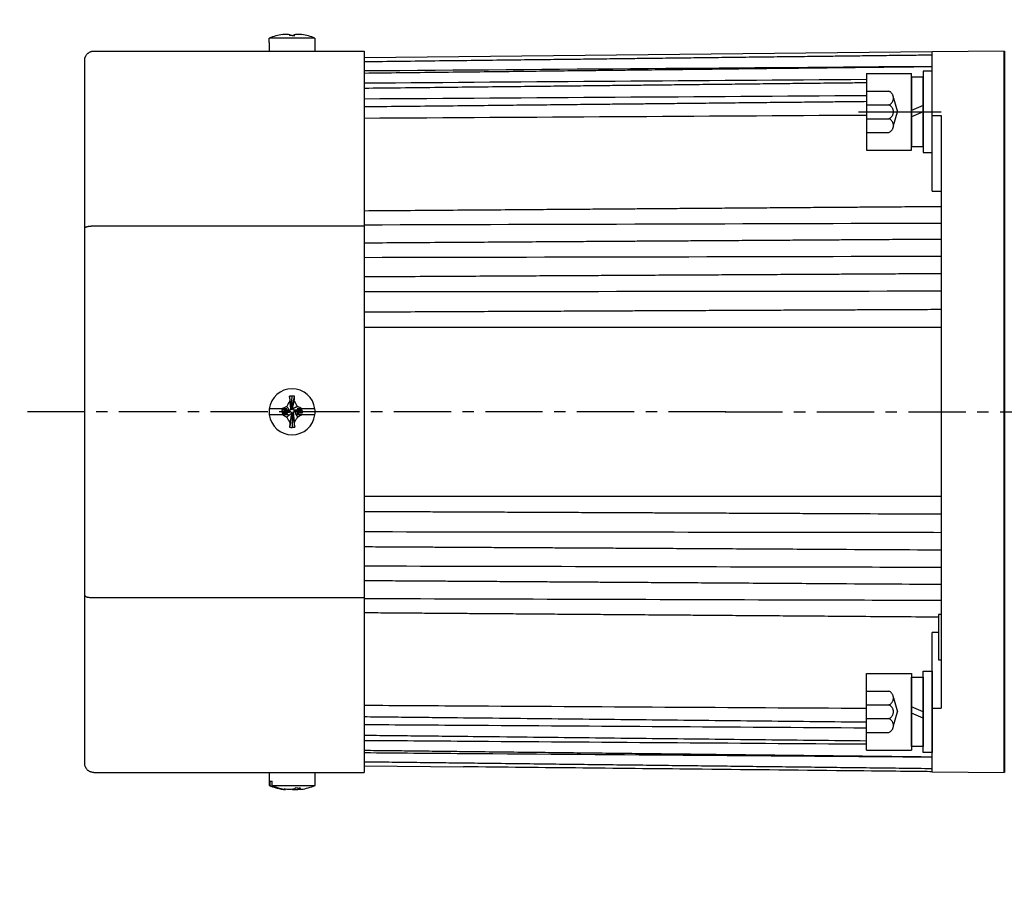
# Model space of a CAD drawing. Header units: inches. Extents: x -753 to 5070, y -3075 to 1581.
# Tile 86 of 178: x 2752 to 2861, y -1381 to -1286. Entities that reach past the tile are written whole.
import ezdxf

# ---------------------------------------------------------------- set-up
doc = ezdxf.new("R2010")
doc.units = ezdxf.units.IN
doc.header["$LTSCALE"] = 10
doc.header["$MEASUREMENT"] = 0
doc.linetypes.add('CENTER', pattern=[10.16, 6.35, -1.27, 1.27, -1.27])
doc.linetypes.add('HIDDEN', pattern=[1.905, 1.27, -0.635])
for name, color, linetype in [('1轮廓实线层', 7, 'Continuous'), ('3中心线层', 1, 'CENTER'), ('4虚线层', 6, 'HIDDEN'), ('7标注层', 4, 'Continuous')]:
    doc.layers.add(name, color=color, linetype=linetype)
doc.layers.add('图层2', color=4, linetype='Continuous', lineweight=40)
doc.styles.add('PC_TEXTSTYLE', font='isocp.shx', dxfattribs={"width": 0.8, "bigfont": 'HZFS.SHX'})
doc.styles.add('TH_GBDIM', font='romans.shx', dxfattribs={"width": 0.8, "bigfont": 'gbcbig.shx'})
doc.dimstyles.new('角度标注', dxfattribs={"dimtxt": 3.5, "dimasz": 3, "dimexe": 2, "dimexo": 0, "dimgap": 1, "dimtad": 1, "dimtih": 1, "dimtoh": 1, "dimdsep": 46, "dimtxsty": 'PC_TEXTSTYLE', "dimsah": 1, "dimcen": 0.09, "dimclrd": 4, "dimclrt": 3, "dimadec": 0, "dimazin": 0, "dimtfac": 0.7, "dimtmove": 0, "dimatfit": 0, "dimfxl": 1, "dimtzin": 0, "dimarcsym": 0})

# ---------------------------------------------------------------- blocks, each defined once
blk = doc.blocks.new('*D254')
at = {"layer": '7标注层', "color": 0, "lineweight": -2, "ltscale": 0.2, "transparency": 16777216}
blk.add_line((2899.28, -1371.35), (2889.54, -1381.09), dxfattribs=at)
at = {"layer": '7标注层', "color": 4, "lineweight": -2, "ltscale": 0.2, "transparency": 16777216}
for start, end in [(182.4152, 199.2685), (205.8089, 222.5848)]:
    blk.add_arc((2941.28, -1329.35), 71.17, start, end, dxfattribs=at)
at = {"layer": '7标注层', "color": 4, "ltscale": 0.2, "transparency": 16777216}
for points in [[(2869.67, -1332.36), (2870.67, -1332.34), (2870.11, -1329.35)], [(2889.24, -1377.17), (2888.52, -1377.86), (2890.95, -1379.68)]]:
    blk.add_solid(points, dxfattribs=at)
at = {"layer": 'Defpoints', "color": 0, "ltscale": 0.2, "transparency": 16777216}
for p in [(2984.77, -1285.86), (2768.25, -1329.35), (2994.04, -1329.35), (2872.53, -1347.77), (2899.28, -1371.35)]:
    blk.add_point(p, dxfattribs=at)
at = {"layer": '7标注层', "color": 3, "ltscale": 0.2, "transparency": 16777216, "insert": (2875.53, -1356.59), "char_height": 5.5, "attachment_point": 5, "style": 'TH_GBDIM'}
blk.add_mtext('45°', dxfattribs=at)
blk = doc.blocks.new('GB93_5_0.65_R')
at = {"layer": '1轮廓实线层'}
for p, q in [((3.85, 1.3), (-3.85, 1.3)), ((-3.85, 1.3), (-3.85, 0)), ((0, 0), (-0.56, 1.3)), ((0.7, 0), (0.14, 1.3)), ((3.85, 0), (3.85, 1.3)), ((-3.85, 0), (3.85, 0))]:
    blk.add_line(p, q, dxfattribs=at)

msp = doc.modelspace()

# ---------------------------------------------------------------- linework, layer by layer
at = {"layer": '1轮廓实线层'}
for p, q in [((2779.733, -1288.378), (2779.753, -1288.378)), ((2779.733, -1288.378), (2779.733, -1289.353)), ((2784.813, -1287.903), (2779.753, -1287.903)), ((2779.753, -1288.378), (2779.753, -1287.903)), ((2784.813, -1287.903), (2784.813, -1288.378)), ((2784.833, -1288.378), (2784.813, -1288.378)), ((2784.833, -1289.353), (2784.833, -1288.378)), ((2760.283, -1289.353), (2790.283, -1289.353)), ((2790.283, -1289.353), (2790.283, -1308.737)), ((2853.282, -1289.436), (2790.283, -1290.09)), ((2861.283, -1289.353), (2853.283, -1289.436)), ((2853.283, -1296.492), (2853.283, -1289.436)), ((2861.283, -1369.353), (2861.283, -1289.353)), ((2759.283, -1308.981), (2759.283, -1290.353)), ((2845.983, -1291.833), (2850.983, -1291.833)), ((2845.983, -1291.833), (2845.983, -1300.333)), ((2850.983, -1300.333), (2850.983, -1291.833)), ((2853.283, -1291.583), (2852.283, -1291.583)), ((2852.283, -1291.583), (2852.283, -1293.433)), ((2853.283, -1291.583), (2852.283, -1291.583)), ((2852.283, -1291.583), (2852.283, -1293.433)), ((2853.283, -1293.433), (2853.283, -1291.583)), ((2853.283, -1293.433), (2853.283, -1291.583)), ((2852.283, -1293.433), (2852.283, -1298.733)), ((2852.283, -1293.433), (2852.283, -1298.733)), ((2853.283, -1298.733), (2853.283, -1293.433)), ((2853.283, -1298.733), (2853.283, -1293.433)), ((2853.283, -1304.877), (2853.283, -1296.492)), ((2853.283, -1296.492), (2854.283, -1296.496)), ((2854.283, -1296.496), (2854.283, -1329.353)), ((2852.283, -1298.733), (2852.283, -1300.583)), ((2852.283, -1298.733), (2852.283, -1300.583)), ((2853.283, -1300.583), (2853.283, -1298.733)), ((2853.283, -1300.583), (2853.283, -1298.733)), ((2845.983, -1300.333), (2850.983, -1300.333)), ((2852.283, -1300.583), (2853.283, -1300.583)), ((2852.283, -1300.583), (2853.283, -1300.583)), ((2759.283, -1349.724), (2759.283, -1308.981)), ((2760.283, -1308.737), (2790.283, -1308.737)), ((2790.283, -1308.737), (2790.283, -1349.968)), ((2782.224, -1328.757), (2782.276, -1327.608)), ((2781.186, -1329.034), (2779.753, -1329.034)), ((2782.219, -1328.868), (2782.283, -1328.868)), ((2784.813, -1329.034), (2783.376, -1329.034)), ((2779.753, -1329.671), (2781.207, -1329.671)), ((2781.136, -1329.142), (2781.136, -1329.334)), ((2781.901, -1329.251), (2781.136, -1329.142)), ((2781.901, -1329.314), (2781.136, -1329.334)), ((2781.901, -1329.314), (2781.901, -1329.251)), ((2782.347, -1329.633), (2782.283, -1329.633)), ((2782.342, -1329.759), (2782.29, -1331.078)), ((2782.666, -1329.187), (2782.666, -1329.251)), ((2782.811, -1329.203), (2783.431, -1329.27)), ((2783.362, -1329.671), (2784.813, -1329.671)), ((2783.431, -1329.461), (2783.431, -1329.27)), ((2854.283, -1329.353), (2854.283, -1362.209)), ((2759.283, -1368.353), (2759.283, -1349.724)), ((2760.283, -1349.968), (2790.283, -1349.968)), ((2790.283, -1349.968), (2790.283, -1369.353)), ((2853.983, -1351.853), (2853.983, -1356.853)), ((2854.283, -1351.853), (2853.983, -1351.853)), ((2853.283, -1362.213), (2853.283, -1353.829)), ((2853.983, -1356.853), (2854.283, -1356.853)), ((2845.983, -1366.873), (2845.983, -1358.373)), ((2845.983, -1358.373), (2850.983, -1358.373)), ((2850.983, -1358.373), (2850.983, -1366.873)), ((2852.283, -1359.973), (2852.283, -1358.123)), ((2852.283, -1358.123), (2853.283, -1358.123)), ((2852.283, -1359.973), (2852.283, -1358.123)), ((2852.283, -1358.123), (2853.283, -1358.123)), ((2853.283, -1358.123), (2853.283, -1359.973)), ((2853.283, -1358.123), (2853.283, -1359.973)), ((2852.283, -1365.273), (2852.283, -1359.973)), ((2852.283, -1365.273), (2852.283, -1359.973)), ((2853.283, -1359.973), (2853.283, -1365.273)), ((2853.283, -1359.973), (2853.283, -1365.273)), ((2853.283, -1362.213), (2854.283, -1362.209)), ((2853.283, -1369.27), (2853.283, -1362.213)), ((2852.283, -1367.123), (2852.283, -1365.273)), ((2852.283, -1367.123), (2852.283, -1365.273)), ((2853.283, -1365.273), (2853.283, -1367.123)), ((2853.283, -1365.273), (2853.283, -1367.123)), ((2845.983, -1366.873), (2850.983, -1366.873)), ((2853.283, -1367.123), (2852.283, -1367.123)), ((2853.283, -1367.123), (2852.283, -1367.123)), ((2760.283, -1369.353), (2790.283, -1369.353)), ((2779.733, -1369.353), (2779.733, -1370.802)), ((2784.833, -1370.802), (2784.833, -1369.353)), ((2790.283, -1368.615), (2801.283, -1368.729)), ((2853.283, -1369.27), (2861.283, -1369.353)), ((2779.824, -1370.328), (2779.824, -1370.802)), ((2779.824, -1370.328), (2780.068, -1370.328)), ((2780.068, -1370.802), (2780.068, -1370.328)), ((2779.824, -1370.802), (2779.733, -1370.802)), ((2780.068, -1370.802), (2784.833, -1370.802))]:
    msp.add_line(p, q, dxfattribs=at)
for centre, radius, start, end in [((2782.283, -1294.153), 6.742, 99.18112, 112.03874), ((2782.283, -1294.153), 6.742, 67.96126, 80.79176), ((2782.283, -1329.353), 2.55, 7.18076, 172.81924), ((2782.283, -1329.353), 2.55, 172.81924, 187.18076), ((2782.283, -1329.353), 2.55, 352.81924, 7.18076), ((2782.283, -1329.353), 2.55, 187.18076, 352.81924), ((2782.283, -1364.553), 6.75, 247.8039, 261.19704), ((2782.283, -1364.553), 6.75, 278.74451, 292.1961)]:
    msp.add_arc(centre, radius, start, end, dxfattribs=at)
for centre, major_axis, ratio, start_param, end_param in [((2782.283, -1292.314), (-6.112, 0), 0.7668657, 4.7111901, 4.7584334), ((2782.283, -1331.325), (6.292, 0), 0.5908254, 1.5262082, 1.571988), ((2782.283, -1327.155), (-6.112, 0), 0.6418076, 1.5247519, 1.5719952), ((2782.161, -1364.553), (0, 6.742), 0.923728, 2.7569441, 2.9787836), ((2782.405, -1364.553), (0, -6.742), 0.923728, 5.8985368, 6.1224713), ((2781.441, -1366.392), (5.557, -2.543), 0.7083753, 5.2848247, 5.332068)]:
    msp.add_ellipse(centre, major_axis=major_axis, ratio=ratio, start_param=start_param, end_param=end_param, dxfattribs=at)
for points, degree, knots in [([(2781.207, -1287.497), (2781.288, -1287.486), (2781.368, -1287.477), (2781.531, -1287.463), (2781.613, -1287.458), (2781.695, -1287.454)], 3, [0, 0, 0, 0, 0.5, 0.5, 1, 1, 1, 1]), ([(2781.695, -1287.454), (2781.751, -1287.459), (2781.808, -1287.466), (2781.923, -1287.487), (2781.981, -1287.501), (2782.039, -1287.518)], 3, [0, 0, 0, 0, 0.5, 0.5, 1, 1, 1, 1]), ([(2782.53, -1287.515), (2782.59, -1287.499), (2782.648, -1287.486), (2782.764, -1287.466), (2782.82, -1287.458), (2782.876, -1287.454)], 3, [0, 0, 0, 0, 0.5, 0.5, 1, 1, 1, 1]), ([(2759.283, -1290.353), (2759.283, -1290.349), (2759.283, -1290.345), (2759.283, -1290.337), (2759.283, -1290.324), (2759.284, -1290.296), (2759.286, -1290.272), (2759.291, -1290.224), (2759.296, -1290.192), (2759.308, -1290.128), (2759.316, -1290.096), (2759.335, -1290.034), (2759.345, -1290.004), (2759.382, -1289.914), (2759.412, -1289.857), (2759.484, -1289.747), (2759.525, -1289.697), (2759.594, -1289.627), (2759.618, -1289.605), (2759.656, -1289.574), (2759.669, -1289.563), (2759.695, -1289.543), (2759.709, -1289.534), (2759.777, -1289.488), (2759.835, -1289.456), (2759.911, -1289.424), (2759.926, -1289.418), (2759.958, -1289.407), (2759.973, -1289.402), (2760.021, -1289.387), (2760.053, -1289.379), (2760.15, -1289.359), (2760.216, -1289.353), (2760.283, -1289.353)], 3, [0, 0, 0, 0, 0.0078125, 0.0078125, 0.015625, 0.03125, 0.0625, 0.0625, 0.125, 0.125, 0.1875, 0.1875, 0.25, 0.25, 0.375, 0.375, 0.5, 0.5, 0.5625, 0.5625, 0.59375, 0.59375, 0.625, 0.625, 0.75, 0.75, 0.78125, 0.78125, 0.8125, 0.8125, 0.875, 0.875, 1, 1, 1, 1]), ([(2853.283, -1289.798), (2852.609, -1289.806), (2851.023, -1289.825), (2848.621, -1289.853), (2846.172, -1289.882), (2844.008, -1289.908), (2842.139, -1289.93), (2840.545, -1289.949), (2839.139, -1289.966), (2837.815, -1289.981), (2835.892, -1290.004), (2833.385, -1290.034), (2830.379, -1290.07), (2827.994, -1290.098), (2826.233, -1290.119), (2824.989, -1290.134), (2823.645, -1290.15), (2822.08, -1290.168), (2820.21, -1290.19), (2818.034, -1290.216), (2815.551, -1290.246), (2812.762, -1290.279), (2809.667, -1290.315), (2806.266, -1290.356), (2802.558, -1290.4), (2798.543, -1290.447), (2794.418, -1290.496), (2791.631, -1290.53), (2790.284, -1290.546)], 3, [0, 0, 0, 0, 0.032088, 0.0755105, 0.1143923, 0.1487336, 0.1785342, 0.2033829, 0.2246333, 0.2455287, 0.2664241, 0.3161751, 0.3649489, 0.4095693, 0.4297077, 0.4488031, 0.4688516, 0.4936696, 0.5233503, 0.5578936, 0.5972996, 0.6415684, 0.6906998, 0.7446939, 0.8035507, 0.8672702, 0.9358525, 1, 1, 1, 1]), ([(2853.283, -1291.089), (2852.609, -1291.097), (2851.023, -1291.115), (2848.621, -1291.143), (2846.172, -1291.171), (2844.008, -1291.196), (2842.139, -1291.217), (2840.545, -1291.236), (2839.139, -1291.252), (2837.815, -1291.267), (2835.892, -1291.289), (2833.385, -1291.318), (2830.379, -1291.353), (2827.994, -1291.381), (2826.233, -1291.401), (2824.989, -1291.415), (2823.645, -1291.431), (2822.08, -1291.449), (2820.21, -1291.47), (2818.034, -1291.495), (2815.551, -1291.524), (2812.762, -1291.556), (2809.667, -1291.592), (2806.265, -1291.631), (2802.558, -1291.674), (2798.543, -1291.72), (2794.418, -1291.768), (2791.631, -1291.8), (2790.284, -1291.815)], 3, [0, 0, 0, 0, 0.0320881, 0.0755106, 0.1143925, 0.1487338, 0.1785344, 0.2033832, 0.2246336, 0.245529, 0.2664245, 0.3161756, 0.3649494, 0.4095699, 0.4297083, 0.4488037, 0.4688523, 0.4936703, 0.523351, 0.5578944, 0.5973005, 0.6415693, 0.6907008, 0.7446949, 0.8035518, 0.8672714, 0.9358537, 1, 1, 1, 1]), ([(2845.983, -1292.869), (2845.293, -1292.877), (2843.977, -1292.892), (2842.139, -1292.912), (2840.545, -1292.93), (2839.139, -1292.945), (2837.815, -1292.96), (2835.892, -1292.981), (2833.385, -1293.009), (2830.379, -1293.042), (2827.994, -1293.069), (2826.233, -1293.088), (2824.989, -1293.102), (2823.645, -1293.117), (2822.08, -1293.134), (2820.21, -1293.155), (2818.034, -1293.179), (2815.551, -1293.207), (2812.762, -1293.238), (2809.667, -1293.272), (2806.265, -1293.31), (2802.558, -1293.351), (2798.543, -1293.395), (2794.418, -1293.441), (2791.631, -1293.472), (2790.284, -1293.487)], 3, [0.05843712, 0.05843712, 0.05843712, 0.05843712, 0.09343373, 0.12517041, 0.15163347, 0.17426442, 0.19651734, 0.21877026, 0.27175341, 0.32369581, 0.37121504, 0.39266168, 0.41299752, 0.43434853, 0.46077876, 0.49238761, 0.52917506, 0.57114112, 0.61828579, 0.67060907, 0.72811097, 0.79079147, 0.85865058, 0.93168831, 1, 1, 1, 1]), ([(2845.983, -1294.954), (2845.293, -1294.962), (2843.977, -1294.976), (2842.139, -1294.995), (2840.545, -1295.012), (2839.139, -1295.027), (2837.815, -1295.041), (2835.892, -1295.061), (2833.385, -1295.087), (2830.379, -1295.119), (2827.994, -1295.144), (2826.233, -1295.163), (2824.988, -1295.176), (2823.645, -1295.19), (2822.08, -1295.207), (2820.21, -1295.226), (2818.034, -1295.249), (2815.551, -1295.275), (2812.762, -1295.305), (2809.667, -1295.337), (2806.265, -1295.373), (2802.557, -1295.412), (2798.543, -1295.455), (2794.418, -1295.498), (2791.631, -1295.528), (2790.284, -1295.542)], 3, [0.05111562, 0.05111562, 0.05111562, 0.05111562, 0.08638444, 0.11836786, 0.14503667, 0.16784358, 0.19026952, 0.21269547, 0.26609058, 0.31843685, 0.36632557, 0.38793899, 0.40843297, 0.42995002, 0.45658578, 0.48844041, 0.52551391, 0.56780629, 0.61531754, 0.66804766, 0.72599666, 0.78916453, 0.85755128, 0.93115689, 1, 1, 1, 1]), ([(2854.283, -1306.607), (2853.276, -1306.614), (2851.357, -1306.629), (2848.621, -1306.649), (2846.172, -1306.668), (2844.008, -1306.684), (2842.139, -1306.698), (2840.545, -1306.71), (2839.138, -1306.72), (2837.815, -1306.73), (2835.892, -1306.745), (2833.384, -1306.763), (2830.378, -1306.786), (2827.994, -1306.804), (2826.233, -1306.817), (2824.988, -1306.826), (2823.645, -1306.836), (2822.08, -1306.848), (2820.21, -1306.862), (2818.034, -1306.878), (2815.551, -1306.897), (2812.762, -1306.918), (2809.667, -1306.941), (2806.265, -1306.967), (2802.557, -1306.994), (2798.543, -1307.024), (2794.418, -1307.055), (2791.63, -1307.076), (2790.284, -1307.086)], 3, [0, 0, 0, 0, 0.047214, 0.0899584, 0.128233, 0.1620379, 0.191373, 0.2158337, 0.2367522, 0.2573212, 0.2778903, 0.3268643, 0.3748763, 0.4187999, 0.4386237, 0.4574208, 0.4771563, 0.5015866, 0.5308037, 0.5648075, 0.6035981, 0.6471754, 0.6955395, 0.7486903, 0.8066279, 0.8693522, 0.9368633, 1, 1, 1, 1]), ([(2759.283, -1308.981), (2759.283, -1308.98), (2759.283, -1308.979), (2759.283, -1308.977), (2759.283, -1308.974), (2759.284, -1308.967), (2759.286, -1308.961), (2759.291, -1308.949), (2759.296, -1308.942), (2759.308, -1308.926), (2759.316, -1308.918), (2759.335, -1308.903), (2759.345, -1308.896), (2759.382, -1308.874), (2759.412, -1308.86), (2759.484, -1308.833), (2759.525, -1308.821), (2759.594, -1308.804), (2759.618, -1308.798), (2759.656, -1308.791), (2759.669, -1308.788), (2759.695, -1308.783), (2759.709, -1308.781), (2759.777, -1308.77), (2759.835, -1308.762), (2759.911, -1308.755), (2759.926, -1308.753), (2759.958, -1308.75), (2759.973, -1308.749), (2760.021, -1308.745), (2760.053, -1308.744), (2760.15, -1308.739), (2760.216, -1308.737), (2760.283, -1308.737)], 3, [0, 0, 0, 0, 0.0078125, 0.0078125, 0.015625, 0.03125, 0.0625, 0.0625, 0.125, 0.125, 0.1875, 0.1875, 0.25, 0.25, 0.375, 0.375, 0.5, 0.5, 0.5625, 0.5625, 0.59375, 0.59375, 0.625, 0.625, 0.75, 0.75, 0.78125, 0.78125, 0.8125, 0.8125, 0.875, 0.875, 1, 1, 1, 1]), ([(2854.283, -1310.226), (2853.276, -1310.233), (2851.357, -1310.245), (2848.621, -1310.263), (2846.172, -1310.279), (2844.008, -1310.294), (2842.139, -1310.306), (2840.545, -1310.316), (2839.138, -1310.325), (2837.815, -1310.334), (2835.892, -1310.347), (2833.384, -1310.363), (2830.378, -1310.383), (2827.994, -1310.398), (2826.233, -1310.41), (2824.988, -1310.418), (2823.645, -1310.427), (2822.08, -1310.437), (2820.21, -1310.449), (2818.033, -1310.464), (2815.551, -1310.48), (2812.762, -1310.498), (2809.667, -1310.518), (2806.265, -1310.541), (2802.557, -1310.565), (2798.543, -1310.591), (2794.418, -1310.618), (2791.63, -1310.637), (2790.284, -1310.645)], 3, [0, 0, 0, 0, 0.0472142, 0.0899587, 0.1282334, 0.1620384, 0.1913737, 0.2158344, 0.236753, 0.2573221, 0.2778913, 0.3268654, 0.3748776, 0.4188013, 0.4386252, 0.4574223, 0.4771579, 0.5015883, 0.5308054, 0.5648094, 0.6036001, 0.6471776, 0.6955418, 0.7486928, 0.8066306, 0.8693551, 0.9368664, 1, 1, 1, 1]), ([(2854.283, -1314.044), (2853.276, -1314.05), (2851.357, -1314.06), (2848.621, -1314.075), (2846.172, -1314.089), (2844.008, -1314.101), (2842.139, -1314.112), (2840.545, -1314.12), (2839.138, -1314.128), (2837.815, -1314.136), (2835.892, -1314.146), (2833.384, -1314.16), (2830.378, -1314.177), (2827.994, -1314.19), (2826.233, -1314.2), (2824.988, -1314.207), (2823.645, -1314.214), (2822.08, -1314.223), (2820.21, -1314.233), (2818.033, -1314.245), (2815.551, -1314.259), (2812.762, -1314.275), (2809.667, -1314.292), (2806.265, -1314.311), (2802.557, -1314.331), (2798.543, -1314.354), (2794.417, -1314.377), (2791.63, -1314.392), (2790.284, -1314.4)], 3, [0, 0, 0, 0, 0.0472143, 0.0899588, 0.1282336, 0.1620386, 0.1913739, 0.2158347, 0.2367532, 0.2573224, 0.2778916, 0.3268658, 0.374878, 0.4188017, 0.4386256, 0.4574228, 0.4771583, 0.5015887, 0.5308059, 0.5648098, 0.6036006, 0.6471781, 0.6955423, 0.7486934, 0.8066312, 0.8693558, 0.9368671, 1, 1, 1, 1]), ([(2854.283, -1318.02), (2853.276, -1318.024), (2851.357, -1318.033), (2848.621, -1318.045), (2846.172, -1318.057), (2844.008, -1318.066), (2842.139, -1318.075), (2840.545, -1318.082), (2839.138, -1318.088), (2837.815, -1318.094), (2835.892, -1318.103), (2833.384, -1318.114), (2830.378, -1318.128), (2827.994, -1318.139), (2826.233, -1318.147), (2824.988, -1318.152), (2823.645, -1318.158), (2822.08, -1318.165), (2820.21, -1318.174), (2818.033, -1318.184), (2815.551, -1318.195), (2812.762, -1318.208), (2809.667, -1318.222), (2806.265, -1318.237), (2802.557, -1318.254), (2798.543, -1318.272), (2794.417, -1318.291), (2791.63, -1318.303), (2790.284, -1318.309)], 3, [0, 0, 0, 0, 0.0472144, 0.089959, 0.1282339, 0.162039, 0.1913744, 0.2158351, 0.2367537, 0.2573229, 0.2778921, 0.3268663, 0.3748786, 0.4188023, 0.4386262, 0.4574234, 0.4771589, 0.5015893, 0.5308065, 0.5648104, 0.6036012, 0.6471787, 0.695543, 0.7486941, 0.8066319, 0.8693566, 0.936868, 1, 1, 1, 1]), ([(2781.714, -1329.034), (2781.666, -1329.034), (2781.62, -1329.034), (2781.53, -1329.034), (2781.486, -1329.034), (2781.355, -1329.034), (2781.27, -1329.034), (2781.186, -1329.034)], 3, [0, 0, 0, 0, 0.25, 0.25, 0.5, 0.5, 1, 1, 1, 1]), ([(2782.036, -1328.139), (2781.977, -1328.242), (2781.918, -1328.345), (2781.803, -1328.553), (2781.746, -1328.657), (2781.69, -1328.763)], 3, [0, 0, 0, 0, 0.5, 0.5, 1, 1, 1, 1]), ([(2782.87, -1328.757), (2782.814, -1328.651), (2782.757, -1328.545), (2782.643, -1328.334), (2782.585, -1328.229), (2782.527, -1328.125)], 3, [0, 0, 0, 0, 0.5, 0.5, 1, 1, 1, 1]), ([(2783.376, -1329.034), (2783.288, -1329.034), (2783.201, -1329.034), (2783.027, -1329.034), (2782.942, -1329.034), (2782.857, -1329.034)], 3, [0, 0, 0, 0, 0.5, 0.5, 1, 1, 1, 1]), ([(2783.376, -1329.034), (2783.293, -1328.987), (2783.209, -1328.94), (2783.04, -1328.848), (2782.956, -1328.802), (2782.87, -1328.757)], 3, [0, 0, 0, 0, 0.5, 0.5, 1, 1, 1, 1]), ([(2781.207, -1329.671), (2781.288, -1329.718), (2781.368, -1329.764), (2781.531, -1329.854), (2781.613, -1329.899), (2781.695, -1329.943)], 3, [0, 0, 0, 0, 0.5, 0.5, 1, 1, 1, 1]), ([(2781.207, -1329.671), (2781.322, -1329.671), (2781.435, -1329.671), (2781.601, -1329.671), (2781.655, -1329.671), (2781.762, -1329.671), (2781.815, -1329.671), (2781.866, -1329.671)], 3, [0, 0, 0, 0, 0.5, 0.5, 0.75, 0.75, 1, 1, 1, 1]), ([(2781.695, -1329.943), (2781.751, -1330.049), (2781.808, -1330.154), (2781.923, -1330.362), (2781.981, -1330.466), (2782.039, -1330.569)], 3, [0, 0, 0, 0, 0.5, 0.5, 1, 1, 1, 1]), ([(2782.53, -1330.555), (2782.59, -1330.454), (2782.648, -1330.352), (2782.764, -1330.146), (2782.82, -1330.042), (2782.876, -1329.938)], 3, [0, 0, 0, 0, 0.5, 0.5, 1, 1, 1, 1]), ([(2782.735, -1329.671), (2782.791, -1329.671), (2782.845, -1329.671), (2782.952, -1329.671), (2783.005, -1329.671), (2783.161, -1329.671), (2783.262, -1329.671), (2783.362, -1329.671)], 3, [0, 0, 0, 0, 0.25, 0.25, 0.5, 0.5, 1, 1, 1, 1]), ([(2790.283, -1340.396), (2791.095, -1340.4), (2792.819, -1340.408), (2795.359, -1340.419), (2797.809, -1340.43), (2799.972, -1340.44), (2801.841, -1340.448), (2803.435, -1340.456), (2804.842, -1340.462), (2806.165, -1340.468), (2808.088, -1340.477), (2810.596, -1340.488), (2813.602, -1340.502), (2815.986, -1340.512), (2817.747, -1340.52), (2818.992, -1340.526), (2820.335, -1340.532), (2821.901, -1340.539), (2823.77, -1340.547), (2825.947, -1340.557), (2828.429, -1340.568), (2831.218, -1340.581), (2834.313, -1340.595), (2837.369, -1340.609), (2839.393, -1340.618), (2840.283, -1340.622), (2840.289, -1340.622), (2840.295, -1340.622), (2840.301, -1340.622), (2844.962, -1340.643), (2849.622, -1340.664), (2854.283, -1340.685)], 3, [0, 0, 0, 0, 0.0487123, 0.1034248, 0.152416, 0.1956861, 0.2332349, 0.2645444, 0.29132, 0.3176484, 0.3439767, 0.4066632, 0.4681184, 0.5243404, 0.5497149, 0.5737752, 0.5990365, 0.6303073, 0.6677051, 0.7112299, 0.7608817, 0.8166605, 0.8785664, 0.9465993, 1, 1, 1, 1.0003597, 1.0003597, 1.0003597, 1.2800009, 1.2800009, 1.2800009, 1.2800009]), ([(2790.283, -1342.644), (2806.95, -1342.662), (2823.616, -1342.683), (2840.283, -1342.705), (2840.427, -1342.705), (2840.571, -1342.705), (2840.714, -1342.705), (2845.237, -1342.711), (2849.76, -1342.717), (2854.283, -1342.723)], 3, [0, 0, 0, 0, 1, 1, 1, 1.008626, 1.008626, 1.008626, 1.28, 1.28, 1.28, 1.28]), ([(2790.284, -1344.306), (2791.114, -1344.31), (2792.819, -1344.32), (2795.277, -1344.333), (2797.537, -1344.346), (2799.431, -1344.357), (2801.02, -1344.365), (2802.426, -1344.373), (2804.144, -1344.383), (2806.22, -1344.394), (2808.585, -1344.407), (2810.514, -1344.418), (2812.001, -1344.426), (2813.176, -1344.433), (2814.496, -1344.44), (2816.095, -1344.449), (2818.022, -1344.46), (2820.277, -1344.472), (2822.86, -1344.487), (2825.77, -1344.503), (2829.009, -1344.521), (2832.576, -1344.541), (2836.37, -1344.562), (2838.976, -1344.576), (2840.283, -1344.584), (2840.283, -1344.584), (2840.284, -1344.584), (2840.284, -1344.584), (2844.951, -1344.609), (2849.617, -1344.635), (2854.283, -1344.661)], 3, [0, 0, 0, 0, 0.049789, 0.1023114, 0.1475121, 0.185391, 0.2159482, 0.2428445, 0.2697408, 0.3190507, 0.367392, 0.4116168, 0.4348027, 0.4566524, 0.4820699, 0.5140475, 0.552585, 0.5976825, 0.64934, 0.7075574, 0.7723349, 0.8436723, 0.9215697, 1, 1, 1, 1.0000257, 1.0000257, 1.0000257, 1.2800055, 1.2800055, 1.2800055, 1.2800055]), ([(2790.283, -1346.446), (2806.95, -1346.479), (2823.616, -1346.515), (2840.283, -1346.551), (2840.42, -1346.552), (2840.557, -1346.552), (2840.695, -1346.552), (2845.224, -1346.562), (2849.754, -1346.572), (2854.283, -1346.582)], 3, [0, 0, 0, 0, 1, 1, 1, 1.0082328, 1.0082328, 1.0082328, 1.28, 1.28, 1.28, 1.28]), ([(2790.284, -1348.06), (2791.114, -1348.065), (2792.819, -1348.077), (2795.277, -1348.093), (2797.537, -1348.107), (2799.431, -1348.12), (2801.02, -1348.13), (2802.426, -1348.139), (2804.144, -1348.151), (2806.22, -1348.164), (2808.585, -1348.18), (2810.514, -1348.192), (2812.001, -1348.202), (2813.176, -1348.21), (2814.496, -1348.218), (2816.095, -1348.229), (2818.022, -1348.242), (2820.277, -1348.256), (2822.86, -1348.273), (2825.77, -1348.292), (2829.009, -1348.314), (2832.576, -1348.337), (2836.37, -1348.362), (2838.976, -1348.379), (2840.283, -1348.387), (2844.95, -1348.418), (2849.616, -1348.449), (2854.283, -1348.479)], 3, [0, 0, 0, 0, 0.0497915, 0.1023138, 0.1475144, 0.1853932, 0.2159503, 0.2428465, 0.2697427, 0.3190524, 0.3673936, 0.4116182, 0.4348041, 0.4566536, 0.4820711, 0.5140485, 0.5525859, 0.5976832, 0.6493405, 0.7075578, 0.772335, 0.8436722, 0.9215694, 1, 1, 1, 1.2800041, 1.2800041, 1.2800041, 1.2800041]), ([(2759.283, -1349.724), (2759.283, -1349.725), (2759.283, -1349.726), (2759.283, -1349.728), (2759.283, -1349.731), (2759.284, -1349.738), (2759.286, -1349.744), (2759.291, -1349.756), (2759.296, -1349.764), (2759.308, -1349.779), (2759.316, -1349.787), (2759.335, -1349.802), (2759.345, -1349.81), (2759.382, -1349.832), (2759.412, -1349.846), (2759.484, -1349.872), (2759.525, -1349.885), (2759.594, -1349.901), (2759.618, -1349.907), (2759.656, -1349.915), (2759.669, -1349.917), (2759.695, -1349.922), (2759.709, -1349.924), (2759.777, -1349.935), (2759.835, -1349.943), (2759.911, -1349.951), (2759.926, -1349.952), (2759.958, -1349.955), (2759.973, -1349.956), (2760.021, -1349.96), (2760.053, -1349.962), (2760.15, -1349.967), (2760.216, -1349.968), (2760.283, -1349.968)], 3, [0, 0, 0, 0, 0.0078125, 0.0078125, 0.015625, 0.03125, 0.0625, 0.0625, 0.125, 0.125, 0.1875, 0.1875, 0.25, 0.25, 0.375, 0.375, 0.5, 0.5, 0.5625, 0.5625, 0.59375, 0.59375, 0.625, 0.625, 0.75, 0.75, 0.78125, 0.78125, 0.8125, 0.8125, 0.875, 0.875, 1, 1, 1, 1]), ([(2790.283, -1350.06), (2806.95, -1350.109), (2823.616, -1350.159), (2840.283, -1350.21), (2840.412, -1350.21), (2840.541, -1350.211), (2840.671, -1350.211), (2845.208, -1350.225), (2849.746, -1350.239), (2854.283, -1350.253)], 3, [0, 0, 0, 0, 1, 1, 1, 1.0077494, 1.0077494, 1.0077494, 1.28, 1.28, 1.28, 1.28]), ([(2790.284, -1351.619), (2791.095, -1351.625), (2792.819, -1351.638), (2795.359, -1351.657), (2797.809, -1351.675), (2799.972, -1351.692), (2801.841, -1351.706), (2803.435, -1351.718), (2804.842, -1351.728), (2806.166, -1351.738), (2808.088, -1351.752), (2810.596, -1351.771), (2813.602, -1351.794), (2815.986, -1351.812), (2817.747, -1351.825), (2818.992, -1351.834), (2820.335, -1351.844), (2821.901, -1351.856), (2823.771, -1351.87), (2825.947, -1351.886), (2828.429, -1351.905), (2831.218, -1351.926), (2834.314, -1351.949), (2837.715, -1351.974), (2841.239, -1352.001), (2843.629, -1352.019), (2844.782, -1352.027), (2844.782, -1352.027), (2844.782, -1352.027), (2844.782, -1352.027), (2845.094, -1352.03), (2845.405, -1352.032), (2845.716, -1352.034), (2845.784, -1352.035), (2845.851, -1352.035), (2845.919, -1352.036), (2848.607, -1352.056), (2851.295, -1352.076), (2853.983, -1352.096)], 3, [0, 0, 0, 0, 0.0446861, 0.094882, 0.1398289, 0.1795269, 0.213976, 0.2427008, 0.2672659, 0.2914208, 0.3155756, 0.3730871, 0.4294689, 0.4810495, 0.5043292, 0.5264031, 0.549579, 0.5782682, 0.6125786, 0.6525102, 0.6980631, 0.7492371, 0.8060324, 0.8684488, 0.9364865, 1, 1, 1, 1, 1, 1, 1.0171385, 1.0171385, 1.0171385, 1.0208494, 1.0208494, 1.0208494, 1.1688229, 1.1688229, 1.1688229, 1.1688229]), ([(2790.283, -1361.894), (2793.95, -1361.916), (2797.616, -1361.938), (2801.283, -1361.96), (2801.284, -1361.96), (2801.285, -1361.96), (2801.286, -1361.96), (2816.185, -1362.05), (2831.084, -1362.14), (2845.983, -1362.23)], 3, [0, 0, 0, 0, 1, 1, 1, 1.0003117, 1.0003117, 1.0003117, 5.0636454, 5.0636454, 5.0636454, 5.0636454]), ([(2790.283, -1363.163), (2801.283, -1363.279), (2845.983, -1363.751)], 1, [0, 0, 1, 5.0636753, 5.0636753]), ([(2790.283, -1364.034), (2793.95, -1364.058), (2797.616, -1364.083), (2801.283, -1364.107), (2801.284, -1364.107), (2801.285, -1364.107), (2801.286, -1364.107), (2816.185, -1364.206), (2831.084, -1364.306), (2845.983, -1364.405)], 3, [0, 0, 0, 0, 1, 1, 1, 1.0002598, 1.0002598, 1.0002598, 5.0636454, 5.0636454, 5.0636454, 5.0636454]), ([(2790.283, -1365.218), (2801.283, -1365.34), (2845.983, -1365.836)], 1, [0, 0, 1, 5.0636968, 5.0636968]), ([(2790.283, -1365.794), (2793.95, -1365.82), (2797.616, -1365.847), (2801.283, -1365.873), (2801.284, -1365.873), (2801.285, -1365.873), (2801.285, -1365.873), (2816.185, -1365.981), (2831.084, -1366.088), (2845.983, -1366.196)], 3, [0, 0, 0, 0, 1, 1, 1, 1.0002051, 1.0002051, 1.0002051, 5.0636454, 5.0636454, 5.0636454, 5.0636454]), ([(2790.283, -1366.89), (2801.283, -1367.017), (2853.283, -1367.616)], 1, [0, 0, 1, 5.7273751, 5.7273751]), ([(2790.283, -1367.154), (2793.95, -1367.183), (2797.616, -1367.211), (2801.283, -1367.239), (2801.284, -1367.239), (2801.284, -1367.239), (2801.285, -1367.239), (2818.617, -1367.372), (2835.95, -1367.506), (2853.283, -1367.639)], 3, [0, 0, 0, 0, 1, 1, 1, 1.0001481, 1.0001481, 1.0001481, 5.7272832, 5.7272832, 5.7272832, 5.7272832]), ([(2760.283, -1369.353), (2760.216, -1369.353), (2760.15, -1369.346), (2760.053, -1369.326), (2760.021, -1369.318), (2759.973, -1369.304), (2759.958, -1369.298), (2759.926, -1369.287), (2759.911, -1369.281), (2759.835, -1369.249), (2759.777, -1369.218), (2759.709, -1369.172), (2759.695, -1369.162), (2759.669, -1369.142), (2759.656, -1369.132), (2759.618, -1369.1), (2759.594, -1369.078), (2759.525, -1369.008), (2759.484, -1368.958), (2759.412, -1368.848), (2759.382, -1368.791), (2759.345, -1368.702), (2759.335, -1368.671), (2759.316, -1368.609), (2759.308, -1368.577), (2759.296, -1368.514), (2759.291, -1368.482), (2759.286, -1368.434), (2759.284, -1368.409), (2759.283, -1368.381), (2759.283, -1368.369), (2759.283, -1368.361), (2759.283, -1368.357), (2759.283, -1368.353)], 3, [0, 0, 0, 0, 0.125, 0.125, 0.1875, 0.1875, 0.21875, 0.21875, 0.25, 0.25, 0.375, 0.375, 0.40625, 0.40625, 0.4375, 0.4375, 0.5, 0.5, 0.625, 0.625, 0.75, 0.75, 0.8125, 0.8125, 0.875, 0.875, 0.9375, 0.9375, 0.96875, 0.984375, 0.9921875, 0.9921875, 1, 1, 1, 1]), ([(2790.283, -1368.16), (2801.283, -1368.29), (2853.283, -1368.908)], 1, [0, 0, 1, 5.7273236, 5.7273236]), ([(2845.716, -1369.191), (2845.406, -1369.188), (2845.095, -1369.184), (2844.784, -1369.181), (2844.783, -1369.181), (2844.783, -1369.181), (2844.783, -1369.181), (2839.116, -1369.122), (2833.45, -1369.063), (2818.95, -1368.913), (2810.116, -1368.821), (2801.283, -1368.729)], 3, [-0.0214637, -0.0214637, -0.0214637, -0.0214637, -0.0000187, -0.0000187, -0.0000187, 0, 0, 0, 0.3908011, 0.3908011, 1, 1, 1, 1]), ([(2781.151, -1371.206), (2781.21, -1371.217), (2781.27, -1371.227), (2781.39, -1371.242), (2781.451, -1371.247), (2781.512, -1371.251)], 3, [0, 0, 0, 0, 0.5, 0.5, 1, 1, 1, 1]), ([(2781.512, -1371.251), (2781.523, -1371.246), (2781.535, -1371.238), (2781.549, -1371.226), (2781.551, -1371.225), (2781.552, -1371.224)], 3, [0, 0, 0, 0, 0.9020437, 0.9020437, 1, 1, 1, 1]), ([(2782.515, -1371.19), (2782.421, -1371.206), (2782.328, -1371.219), (2782.143, -1371.24), (2782.051, -1371.247), (2781.959, -1371.251)], 3, [0, 0, 0, 0, 0.5, 0.5, 1, 1, 1, 1]), ([(2782.286, -1371.224), (2782.3, -1371.225), (2782.313, -1371.227), (2782.42, -1371.239), (2782.513, -1371.246), (2782.605, -1371.251)], 3, [0, 0, 0, 0, 0.1281842, 0.1281842, 1, 1, 1, 1]), ([(2783.052, -1371.251), (2783.041, -1371.247), (2783.028, -1371.239), (2783.002, -1371.218), (2782.989, -1371.204), (2782.974, -1371.188)], 3, [0, 0, 0, 0, 0.5, 0.5, 1, 1, 1, 1]), ([(2783.309, -1371.224), (2783.282, -1371.228), (2783.255, -1371.232), (2783.17, -1371.243), (2783.111, -1371.248), (2783.052, -1371.251)], 3, [0, 0, 0, 0, 0.3206089, 0.3206089, 1, 1, 1, 1])]:
    msp.add_open_spline(points, degree=degree, knots=knots, dxfattribs=at)
for points, degree in [([(2782.039, -1287.518), (2782.025, -1287.549), (2782.012, -1287.587), (2782.002, -1287.632)], 3), ([(2782.05, -1287.631), (2782.039, -1287.518)], 1), ([(2782.516, -1287.628), (2782.527, -1287.52)], 1), ([(2782.522, -1287.628), (2782.53, -1287.515)], 1), ([(2782.571, -1287.629), (2782.56, -1287.584), (2782.546, -1287.547), (2782.53, -1287.515)], 3), ([(2782.876, -1287.454), (2783.04, -1287.461), (2783.202, -1287.475), (2783.362, -1287.497)], 3), ([(2782.29, -1287.627), (2782.384, -1287.626), (2782.477, -1287.627), (2782.571, -1287.629)], 3), ([(2853.283, -1291.065), (2832.283, -1291.227), (2811.283, -1291.39), (2790.284, -1291.551)], 3), ([(2845.983, -1292.508), (2827.417, -1292.643), (2808.85, -1292.778), (2790.284, -1292.912)], 3), ([(2845.983, -1294.298), (2827.417, -1294.424), (2808.85, -1294.548), (2790.284, -1294.671)], 3), ([(2845.983, -1296.473), (2827.417, -1296.587), (2808.85, -1296.7), (2790.284, -1296.811)], 3), ([(2853.283, -1304.877), (2853.616, -1304.877), (2853.95, -1304.877), (2854.283, -1304.878)], 3), ([(2854.283, -1308.452), (2832.95, -1308.519), (2811.617, -1308.583), (2790.284, -1308.645)], 3), ([(2854.283, -1312.123), (2832.95, -1312.171), (2811.617, -1312.217), (2790.284, -1312.26)], 3), ([(2854.283, -1315.982), (2832.95, -1316.011), (2811.617, -1316.038), (2790.284, -1316.062)], 3), ([(2854.283, -1319.988), (2832.95, -1319.998), (2811.617, -1320.005), (2790.284, -1320.009)], 3), ([(2782.276, -1327.608), (2782.182, -1327.612), (2782.089, -1327.618), (2781.996, -1327.625)], 3), ([(2782.232, -1328.996), (2781.996, -1327.625)], 1), ([(2781.996, -1327.625), (2782.007, -1327.795), (2782.021, -1327.967), (2782.036, -1328.139)], 3), ([(2782.283, -1328.868), (2782.563, -1327.612)], 1), ([(2782.527, -1328.125), (2782.541, -1327.953), (2782.553, -1327.781), (2782.563, -1327.612)], 3), ([(2781.69, -1328.763), (2781.521, -1328.852), (2781.353, -1328.942), (2781.186, -1329.034)], 3), ([(2781.714, -1329.034), (2781.454, -1329.142)], 1), ([(2782.028, -1329.2), (2781.69, -1328.763)], 1), ([(2782.163, -1329.13), (2782.036, -1328.139)], 1), ([(2782.232, -1328.996), (2782.163, -1329.13)], 1), ([(2782.228, -1328.952), (2782.224, -1328.757)], 1), ([(2782.347, -1328.868), (2782.283, -1328.868)], 1), ([(2782.334, -1328.996), (2782.87, -1328.757)], 1), ([(2782.334, -1328.996), (2782.347, -1328.868)], 1), ([(2782.403, -1329.13), (2782.334, -1328.996)], 1), ([(2782.347, -1328.868), (2782.527, -1328.125)], 1), ([(2782.403, -1329.13), (2782.981, -1329.114)], 1), ([(2782.538, -1329.2), (2783.367, -1329.117)], 1), ([(2782.981, -1329.114), (2782.857, -1329.034)], 1), ([(2783.367, -1329.117), (2782.981, -1329.114)], 1), ([(2783.431, -1329.27), (2783.367, -1329.117)], 1), ([(2781.454, -1329.142), (2781.136, -1329.142)], 1), ([(2781.136, -1329.334), (2781.199, -1329.487)], 1), ([(2782.028, -1329.302), (2781.199, -1329.487)], 1), ([(2781.199, -1329.487), (2781.585, -1329.489)], 1), ([(2781.901, -1329.187), (2781.454, -1329.142)], 1), ([(2782.163, -1329.371), (2781.585, -1329.489)], 1), ([(2781.585, -1329.489), (2781.866, -1329.671)], 1), ([(2782.232, -1329.506), (2781.695, -1329.943)], 1), ([(2781.945, -1329.31), (2781.788, -1329.317)], 1), ([(2781.901, -1329.187), (2781.901, -1329.251)], 1), ([(2782.028, -1329.2), (2781.901, -1329.187)], 1), ([(2781.901, -1329.314), (2782.028, -1329.302)], 1), ([(2782.283, -1329.633), (2782.002, -1331.073)], 1), ([(2782.163, -1329.13), (2782.028, -1329.2)], 1), ([(2782.028, -1329.302), (2782.163, -1329.371)], 1), ([(2782.219, -1329.633), (2782.039, -1330.569)], 1), ([(2782.163, -1329.371), (2782.232, -1329.506)], 1), ([(2782.232, -1329.506), (2782.219, -1329.633)], 1), ([(2782.219, -1329.633), (2782.283, -1329.633)], 1), ([(2782.334, -1329.506), (2782.403, -1329.371)], 1), ([(2782.334, -1329.506), (2782.571, -1331.061)], 1), ([(2782.338, -1329.541), (2782.342, -1329.759)], 1), ([(2782.538, -1329.2), (2782.403, -1329.13)], 1), ([(2782.403, -1329.371), (2782.538, -1329.302)], 1), ([(2782.403, -1329.371), (2782.53, -1330.555)], 1), ([(2782.538, -1329.302), (2782.666, -1329.314)], 1), ([(2782.538, -1329.302), (2782.712, -1329.628)], 1), ([(2782.642, -1329.189), (2782.811, -1329.203)], 1), ([(2782.666, -1329.251), (2783.431, -1329.461)], 1), ([(2782.666, -1329.314), (2782.666, -1329.251)], 1), ([(2782.666, -1329.314), (2783.112, -1329.461)], 1), ([(2782.684, -1329.671), (2782.712, -1329.628)], 1), ([(2782.684, -1329.671), (2782.701, -1329.671), (2782.718, -1329.671), (2782.735, -1329.671)], 3), ([(2782.712, -1329.628), (2783.112, -1329.461)], 1), ([(2782.735, -1329.671), (2782.876, -1329.938)], 1), ([(2782.876, -1329.938), (2783.04, -1329.851), (2783.202, -1329.762), (2783.362, -1329.671)], 3), ([(2783.112, -1329.461), (2783.431, -1329.461)], 1), ([(2782.039, -1330.569), (2782.025, -1330.738), (2782.012, -1330.907), (2782.002, -1331.073)], 3), ([(2782.29, -1331.078), (2782.384, -1331.074), (2782.477, -1331.068), (2782.571, -1331.061)], 3), ([(2782.571, -1331.061), (2782.56, -1330.894), (2782.546, -1330.725), (2782.53, -1330.555)], 3), ([(2790.284, -1338.696), (2811.617, -1338.7), (2832.95, -1338.708), (2854.283, -1338.718)], 3), ([(2853.983, -1353.828), (2853.75, -1353.828), (2853.516, -1353.828), (2853.283, -1353.829)], 3), ([(2853.28, -1369.27), (2851.826, -1369.254), (2850.371, -1369.239), (2845.716, -1369.191)], 3), ([(2781.151, -1371.206), (2781.163, -1371.184), (2781.175, -1371.163), (2781.187, -1371.142)], 3), ([(2781.959, -1371.251), (2781.775, -1371.244), (2781.591, -1371.23), (2781.408, -1371.208)], 3), ([(2781.522, -1371.22), (2781.512, -1371.251)], 1), ([(2782.672, -1371.077), (2782.618, -1371.121), (2782.566, -1371.159), (2782.515, -1371.19)], 3), ([(2782.596, -1371.135), (2782.605, -1371.251)], 1), ([(2782.605, -1371.251), (2782.74, -1371.246), (2782.875, -1371.236), (2783.009, -1371.223)], 3), ([(2782.937, -1371.079), (2782.849, -1371.08), (2782.761, -1371.079), (2782.672, -1371.077)], 3), ([(2782.943, -1371.078), (2782.974, -1371.188)], 1), ([(2782.974, -1371.188), (2783.052, -1371.156), (2783.129, -1371.118), (2783.202, -1371.074)], 3)]:
    msp.add_open_spline(points, degree=degree, dxfattribs=at)
at = {"layer": '3中心线层', "ltscale": 0.2}
msp.add_line((2845.11, -1296.083), (2854.295, -1296.083), dxfattribs=at)
at = {"layer": '3中心线层', "ltscale": 0.1}
for p, q in [((2830.395, -1329.353), (2752.07, -1329.353)), ((2830.328, -1329.352), (2994.036, -1329.352))]:
    msp.add_line(p, q, dxfattribs=at)
at = {"layer": '4虚线层'}
for p, q in [((2845.983, -1293.793), (2848.483, -1293.793)), ((2848.983, -1294.556), (2849.433, -1296.083)), ((2845.983, -1295.319), (2848.483, -1295.319)), ((2848.983, -1297.609), (2849.433, -1296.083)), ((2845.983, -1296.846), (2848.483, -1296.846)), ((2845.983, -1298.373), (2848.483, -1298.373)), ((2845.983, -1360.333), (2848.483, -1360.333)), ((2845.983, -1361.859), (2848.483, -1361.859)), ((2848.983, -1361.096), (2849.433, -1362.623)), ((2848.983, -1364.149), (2849.433, -1362.623)), ((2845.983, -1363.386), (2848.483, -1363.386)), ((2845.983, -1364.913), (2848.483, -1364.913))]:
    msp.add_line(p, q, dxfattribs=at)
for centre in [(2848.15, -1294.556), (2848.15, -1296.083), (2848.15, -1297.609), (2848.15, -1361.096), (2848.15, -1362.623), (2848.15, -1364.149)]:
    msp.add_arc(centre, 0.833, 293.54865, 66.45135, dxfattribs=at)
at = {"layer": '图层2', "color": 0}
msp.add_line((2861.283, -1289.353), (2861.283, -1369.353), dxfattribs=at)

# ---------------------------------------------------------------- block references
at = {"layer": '1轮廓实线层', "rotation": 89.99999999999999}
msp.add_blockref('GB93_5_0.65_R', (2852.283, -1296.083), dxfattribs=at)
msp.add_blockref('GB93_5_0.65_R', (2852.283, -1296.083), dxfattribs=at)
at = {"layer": '1轮廓实线层', "xscale": -1, "rotation": 90}
msp.add_blockref('GB93_5_0.65_R', (2852.283, -1362.623), dxfattribs=at)
msp.add_blockref('GB93_5_0.65_R', (2852.283, -1362.623), dxfattribs=at)

# ---------------------------------------------------------------- dimensions: what is measured, and where the dimension line sits
at = {"layer": '7标注层', "ltscale": 0.2}
dim = msp.add_angular_dim_2l(base=(2872.533, -1347.774), line1=((2768.252, -1329.352), (2994.036, -1329.352)), line2=((2899.282, -1371.353), (2984.77, -1285.865)), dimstyle='角度标注', override={"dimscale": 1, "dimtxt": 5.5, "dimasz": 3, "dimgap": 1, "dimtad": 1, "dimjust": 0, "dimdec": 0, "dimlfac": 1, "dimtxsty": 'TH_GBDIM', "dimse1": 0, "dimse2": 0, "dimsd1": 0, "dimsd2": 0, "dimadec": 0}, dxfattribs=at)
dim.commit()
dim.dimension.update_dxf_attribs({"geometry": '*D254', "text_midpoint": (2875.526, -1356.59)})

doc.saveas('drawing.dxf')
